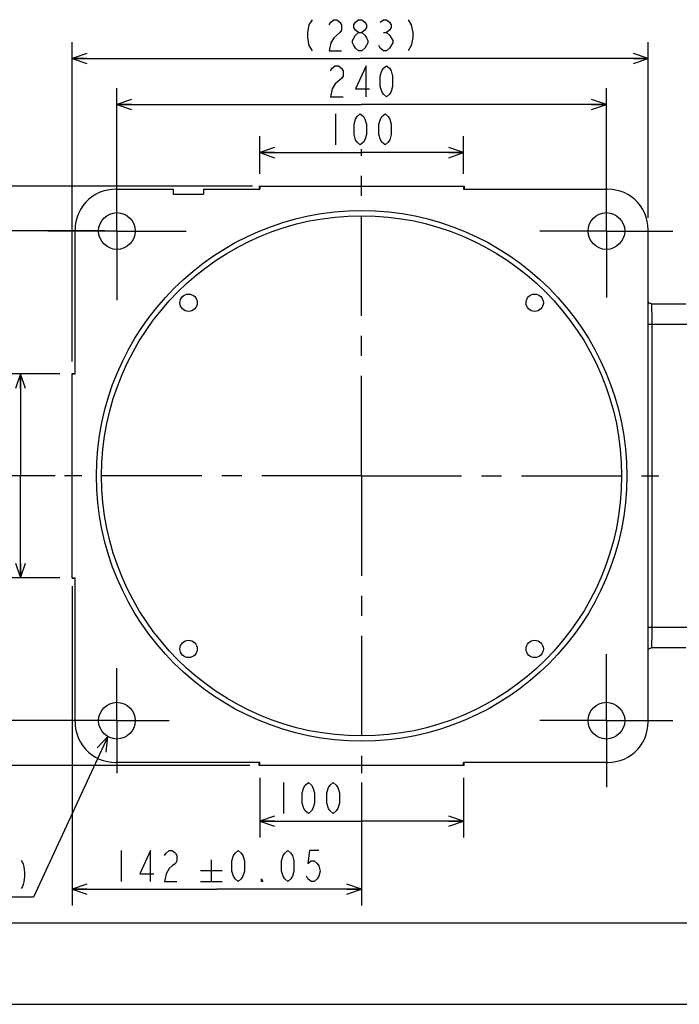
# Model space of a CAD drawing. Header units: millimetres. Extents: x 0 to 770, y -15 to 420.
# Tile 40 of 116: x 353 to 434, y 0 to 121. Entities that reach past the tile are written whole.
import ezdxf

# ---------------------------------------------------------------- set-up
doc = ezdxf.new("R2010")
doc.units = ezdxf.units.MM
doc.header["$LTSCALE"] = 32.67
doc.linetypes.add('CENTER', pattern=[0.6, 0.375, -0.075, 0.075, -0.075])
doc.layers.get('0').update_dxf_attribs({"linetype": 'CONTINUOUS'})
for name, color, linetype in [('ASSY', 7, 'CONTINUOUS'), ('AXIS', 7, 'CONTINUOUS'), ('DRA_ITEM', 7, 'CONTINUOUS'), ('DRAFT', 7, 'CONTINUOUS'), ('DRIV_DIM', 7, 'CONTINUOUS'), ('HOLE', 7, 'CONTINUOUS'), ('PARAM_DIM', 7, 'CONTINUOUS'), ('ROUND', 7, 'CONTINUOUS')]:
    doc.layers.add(name, color=color, linetype=linetype)
doc.styles.get("Standard").update_dxf_attribs({"font": 'txt', "width": 0.8})
doc.dimstyles.new('DIMSTYLE_1', dxfattribs={"dimtxt": 3.8, "dimasz": 1.8, "dimexe": 2, "dimexo": 1.5, "dimgap": 0.95, "dimtad": 1, "dimdec": 3, "dimlfac": 4, "dimdsep": 46, "dimtxsty": 'STANDARD', "dimblk": 'OPEN', "dimblk1": 'OPEN', "dimblk2": 'OPEN', "dimcen": 0.09, "dimadec": 0, "dimazin": 0, "dimtp": 0.001, "dimtm": 0.001, "dimtfac": 1, "dimtdec": 3, "dimtofl": 0, "dimtmove": 0, "dimatfit": 3, "dimldrblk": 'OPEN', "dimfxl": 1, "dimtolj": 1, "dimarcsym": 0})
doc.dimstyles.new('DIMSTYLE_3', dxfattribs={"dimtxt": 3.8, "dimasz": 1.8, "dimexe": 2, "dimexo": 1.5, "dimgap": 0.95, "dimtad": 1, "dimdec": 3, "dimlfac": 4, "dimdsep": 46, "dimtxsty": 'STANDARD', "dimblk": 'OPEN', "dimblk1": 'OPEN', "dimblk2": 'OPEN', "dimcen": 0.09, "dimadec": 0, "dimazin": 0, "dimtp": 0.5, "dimtm": 0.5, "dimtfac": 1, "dimtdec": 3, "dimtofl": 0, "dimtmove": 0, "dimatfit": 3, "dimldrblk": 'OPEN', "dimfxl": 1, "dimtolj": 1, "dimarcsym": 0})
doc.dimstyles.new('DIMSTYLE_4', dxfattribs={"dimtxt": 3.8, "dimasz": 1.8, "dimexe": 2, "dimexo": 1.5, "dimgap": 0.95, "dimtad": 1, "dimdec": 3, "dimlfac": 4, "dimdsep": 46, "dimtxsty": 'STANDARD', "dimblk": 'OPEN', "dimblk1": 'OPEN', "dimblk2": 'OPEN', "dimcen": 0.09, "dimadec": 0, "dimazin": 0, "dimtol": 1, "dimtp": 0.05, "dimtm": 0.05, "dimtfac": 1, "dimtdec": 3, "dimtofl": 0, "dimtmove": 0, "dimatfit": 3, "dimldrblk": 'OPEN', "dimfxl": 1, "dimtolj": 1, "dimarcsym": 0})
doc.dimstyles.new('DIMSTYLE_5', dxfattribs={"dimtxt": 3.8, "dimasz": 1.8, "dimexe": 2, "dimexo": 1.5, "dimgap": 0.95, "dimtad": 1, "dimdec": 3, "dimlfac": 4, "dimdsep": 46, "dimtxsty": 'STANDARD', "dimblk": 'OPEN', "dimblk1": 'OPEN', "dimblk2": 'OPEN', "dimcen": 0.09, "dimadec": 0, "dimazin": 0, "dimtp": 0.3, "dimtm": 0.3, "dimtfac": 1, "dimtdec": 3, "dimtofl": 0, "dimtmove": 0, "dimatfit": 3, "dimldrblk": 'OPEN', "dimfxl": 1, "dimtolj": 1, "dimarcsym": 0})

# ---------------------------------------------------------------- blocks, each defined once
blk = doc.blocks.new('_OPEN')
at = {"color": 0, "linetype": 'BYBLOCK'}
for p, q in [((0, 0), (-1, 0.342)), ((-1, -0.342), (0, 0)), ((-1, 0), (0, 0))]:
    blk.add_line(p, q, dxfattribs=at)
blk = doc.blocks.new('*D9')
at = {"layer": 'DRIV_DIM', "color": 2, "linetype": 'CONTINUOUS'}
for p, q in [((381.15, 100.26), (324.5, 100.26)), ((326.5, 100.26), (326.5, 64.76)), ((326.5, 29.26), (326.5, 64.76)), ((381.15, 29.26), (324.5, 29.26))]:
    blk.add_line(p, q, dxfattribs=at)
at = {"layer": 'DRIV_DIM', "color": 2, "linetype": 'CONTINUOUS', "xscale": 1.8, "yscale": 1.8, "zscale": 1.8}
for p, rotation in [((326.5, 100.26), 90), ((326.5, 29.26), 270)]:
    blk.add_blockref('_OPEN', p, dxfattribs=dict(at, rotation=rotation))
blk = doc.blocks.new('*D10')
at = {"layer": 'DRIV_DIM', "color": 2, "linetype": 'CONTINUOUS'}
for p, q in [((359.65, 78.76), (359.65, 117.9)), ((430.28, 96.39), (430.28, 117.9)), ((359.65, 115.9), (394.97, 115.9)), ((430.28, 115.9), (394.97, 115.9))]:
    blk.add_line(p, q, dxfattribs=at)
at = {"layer": 'DRIV_DIM', "color": 2, "linetype": 'CONTINUOUS', "xscale": 1.8, "yscale": 1.8, "zscale": 1.8, "rotation": 180}
blk.add_blockref('_OPEN', (359.65, 115.9), dxfattribs=at)
at = {"layer": 'DRIV_DIM', "color": 2, "linetype": 'CONTINUOUS', "xscale": 1.8, "yscale": 1.8, "zscale": 1.8}
blk.add_blockref('_OPEN', (430.28, 115.9), dxfattribs=at)
blk = doc.blocks.new('*D12')
at = {"layer": 'PARAM_DIM', "color": 2, "linetype": 'CONTINUOUS'}
for p, q in [((365.15, 96.26), (365.15, 112.27)), ((425.15, 96.26), (425.15, 112.27)), ((365.15, 110.27), (395.15, 110.27)), ((425.15, 110.27), (395.15, 110.27))]:
    blk.add_line(p, q, dxfattribs=at)
at = {"layer": 'PARAM_DIM', "color": 2, "linetype": 'CONTINUOUS', "xscale": 1.8, "yscale": 1.8, "zscale": 1.8, "rotation": 180}
blk.add_blockref('_OPEN', (365.15, 110.27), dxfattribs=at)
at = {"layer": 'PARAM_DIM', "color": 2, "linetype": 'CONTINUOUS', "xscale": 1.8, "yscale": 1.8, "zscale": 1.8}
blk.add_blockref('_OPEN', (425.15, 110.27), dxfattribs=at)
blk = doc.blocks.new('*D13')
at = {"layer": 'PARAM_DIM', "color": 2, "linetype": 'CONTINUOUS'}
for p, q in [((363.65, 94.76), (342.69, 94.76)), ((344.69, 94.76), (344.69, 64.76)), ((344.69, 34.76), (344.69, 64.76)), ((363.65, 34.76), (342.69, 34.76))]:
    blk.add_line(p, q, dxfattribs=at)
at = {"layer": 'PARAM_DIM', "color": 2, "linetype": 'CONTINUOUS', "xscale": 1.8, "yscale": 1.8, "zscale": 1.8}
for p, rotation in [((344.69, 94.76), 90), ((344.69, 34.76), 270)]:
    blk.add_blockref('_OPEN', p, dxfattribs=dict(at, rotation=rotation))
blk = doc.blocks.new('*D14')
at = {"layer": 'PARAM_DIM', "color": 2, "linetype": 'CONTINUOUS'}
for p, q in [((359.65, 51.22), (359.65, 12.1)), ((395.15, 27.19), (395.15, 12.1)), ((359.65, 14.1), (377.4, 14.1)), ((395.15, 14.1), (377.4, 14.1))]:
    blk.add_line(p, q, dxfattribs=at)
at = {"layer": 'PARAM_DIM', "color": 2, "linetype": 'CONTINUOUS', "xscale": 1.8, "yscale": 1.8, "zscale": 1.8, "rotation": 180}
blk.add_blockref('_OPEN', (359.65, 14.1), dxfattribs=at)
at = {"layer": 'PARAM_DIM', "color": 2, "linetype": 'CONTINUOUS', "xscale": 1.8, "yscale": 1.8, "zscale": 1.8}
blk.add_blockref('_OPEN', (395.15, 14.1), dxfattribs=at)
blk = doc.blocks.new('*D15')
at = {"layer": 'PARAM_DIM', "color": 2, "linetype": 'CONTINUOUS'}
for p, q in [((358.15, 77.26), (351.33, 77.26)), ((353.33, 77.26), (353.33, 64.76)), ((353.33, 52.26), (353.33, 64.76)), ((358.15, 52.26), (351.33, 52.26))]:
    blk.add_line(p, q, dxfattribs=at)
at = {"layer": 'PARAM_DIM', "color": 2, "linetype": 'CONTINUOUS', "xscale": 1.8, "yscale": 1.8, "zscale": 1.8}
for p, rotation in [((353.33, 77.26), 90), ((353.33, 52.26), 270)]:
    blk.add_blockref('_OPEN', p, dxfattribs=dict(at, rotation=rotation))
blk = doc.blocks.new('*D16')
at = {"layer": 'PARAM_DIM', "color": 2, "linetype": 'CONTINUOUS'}
for p, q in [((381.77, 100.26), (334.03, 100.26)), ((336.03, 100.26), (336.03, 82.51)), ((336.03, 64.76), (336.03, 82.51)), ((357.59, 64.76), (334.03, 64.76))]:
    blk.add_line(p, q, dxfattribs=at)
at = {"layer": 'PARAM_DIM', "color": 2, "linetype": 'CONTINUOUS', "xscale": 1.8, "yscale": 1.8, "zscale": 1.8}
for p, rotation in [((336.03, 100.26), 90), ((336.03, 64.76), 270)]:
    blk.add_blockref('_OPEN', p, dxfattribs=dict(at, rotation=rotation))
blk = doc.blocks.new('*D17')
at = {"layer": 'PARAM_DIM', "color": 2, "linetype": 'CONTINUOUS'}
for p, q in [((382.65, 101.76), (382.65, 106.36)), ((407.65, 101.76), (407.65, 106.36)), ((382.65, 104.36), (395.15, 104.36)), ((407.65, 104.36), (395.15, 104.36))]:
    blk.add_line(p, q, dxfattribs=at)
at = {"layer": 'PARAM_DIM', "color": 2, "linetype": 'CONTINUOUS', "xscale": 1.8, "yscale": 1.8, "zscale": 1.8, "rotation": 180}
blk.add_blockref('_OPEN', (382.65, 104.36), dxfattribs=at)
at = {"layer": 'PARAM_DIM', "color": 2, "linetype": 'CONTINUOUS', "xscale": 1.8, "yscale": 1.8, "zscale": 1.8}
blk.add_blockref('_OPEN', (407.65, 104.36), dxfattribs=at)
blk = doc.blocks.new('*D18')
at = {"layer": 'PARAM_DIM', "color": 2, "linetype": 'CONTINUOUS'}
for p, q in [((357.59, 64.76), (334.03, 64.76)), ((336.03, 64.76), (336.03, 47.01)), ((336.03, 29.26), (336.03, 47.01)), ((381.44, 29.26), (334.03, 29.26))]:
    blk.add_line(p, q, dxfattribs=at)
at = {"layer": 'PARAM_DIM', "color": 2, "linetype": 'CONTINUOUS', "xscale": 1.8, "yscale": 1.8, "zscale": 1.8}
for p, rotation in [((336.03, 64.76), 90), ((336.03, 29.26), 270)]:
    blk.add_blockref('_OPEN', p, dxfattribs=dict(at, rotation=rotation))
blk = doc.blocks.new('*D19')
at = {"layer": 'PARAM_DIM', "color": 2, "linetype": 'CONTINUOUS'}
for p, q in [((382.65, 27.76), (382.65, 20.43)), ((407.65, 27.76), (407.65, 20.43)), ((382.65, 22.43), (395.15, 22.43)), ((407.65, 22.43), (395.15, 22.43))]:
    blk.add_line(p, q, dxfattribs=at)
at = {"layer": 'PARAM_DIM', "color": 2, "linetype": 'CONTINUOUS', "xscale": 1.8, "yscale": 1.8, "zscale": 1.8, "rotation": 180}
blk.add_blockref('_OPEN', (382.65, 22.43), dxfattribs=at)
at = {"layer": 'PARAM_DIM', "color": 2, "linetype": 'CONTINUOUS', "xscale": 1.8, "yscale": 1.8, "zscale": 1.8}
blk.add_blockref('_OPEN', (407.65, 22.43), dxfattribs=at)

msp = doc.modelspace()

# ---------------------------------------------------------------- linework, layer by layer
at = {"color": 7, "linetype": 'CONTINUOUS'}
for p, q in [((365.018147, 99.88815), (372.02579, 99.88815)), ((372.02579, 99.88815), (372.02579, 99.257221)), ((372.02579, 99.257221), (375.77579, 99.257221)), ((375.77579, 99.88815), (375.77579, 99.257221)), ((430.281719, 34.624578), (430.281719, 94.889864)), ((10, 10), (584, 10)), ((12.377365, 0), (584.301025, 0))]:
    msp.add_line(p, q, dxfattribs=at)
at = {"layer": 'ASSY', "color": 7, "linetype": 'CONTINUOUS'}
for centre in [(373.937586, 85.970424), (416.363993, 85.970424), (373.937586, 43.544017), (416.363993, 43.544017)]:
    msp.add_circle(centre, 1.0625, dxfattribs=at)
at = {"layer": 'AXIS', "color": 7, "linetype": 'CENTER'}
for p, q in [((395.15079, 64.757221), (395.15079, 104.795563)), ((365.15079, 94.757221), (365.15079, 103.244346)), ((425.15079, 94.757221), (425.15079, 102.896545)), ((365.15079, 94.757221), (356.663664, 94.757221)), ((365.15079, 94.757221), (365.15079, 86.270096)), ((365.15079, 94.757221), (373.637915, 94.757221)), ((425.15079, 94.757221), (417.011465, 94.757221)), ((425.15079, 94.757221), (425.15079, 86.617897)), ((425.15079, 94.757221), (433.290114, 94.757221)), ((395.15079, 64.757221), (358.734649, 64.757221)), ((395.15079, 64.757221), (395.15079, 28.341081)), ((395.15079, 64.757221), (431.56693, 64.757221)), ((425.15079, 34.757221), (425.15079, 42.896545)), ((365.15079, 34.757221), (365.15079, 41.173361)), ((365.15079, 34.757221), (358.734649, 34.757221)), ((365.15079, 34.757221), (365.15079, 28.341081)), ((365.15079, 34.757221), (371.56693, 34.757221)), ((425.15079, 34.757221), (417.011465, 34.757221)), ((425.15079, 34.757221), (433.290114, 34.757221)), ((425.15079, 34.757221), (425.15079, 26.617897))]:
    msp.add_line(p, q, dxfattribs=at)
at = {"layer": 'AXIS', "color": 7, "linetype": 'CONTINUOUS'}
for centre, radius in [((365.15079, 94.757221), 2.25), ((395.15079, 64.757221), 31.875), ((425.15079, 94.757221), 2.25), ((365.15079, 34.757221), 2.25), ((425.15079, 34.757221), 2.25)]:
    msp.add_circle(centre, radius, dxfattribs=at)
at = {"layer": 'DRA_ITEM', "color": 2, "linetype": 'CONTINUOUS'}
for p, q in [((364.02579, 32.808664), (354.918976, 13.118781)), ((354.418976, 13.118781), (319.458976, 13.118781)), ((354.918976, 13.118781), (354.418976, 13.118781))]:
    msp.add_line(p, q, dxfattribs=at)
for points in [[(363.828939, 30.916507), (364.02579, 32.808664), (362.711408, 31.433379)], [(353.42148, 17.631279), (353.563962, 17.393782), (353.658986, 17.156281), (353.753974, 16.800032), (353.801468, 16.206281), (353.801468, 15.61253), (353.753974, 15.018779), (353.658986, 14.66253), (353.563962, 14.425029), (353.42148, 14.187532)]]:
    msp.add_lwpolyline(points, dxfattribs=at)
at = {"layer": 'DRAFT', "color": 7, "linetype": 'CONTINUOUS'}
for p, q in [((382.65079, 100.257221), (382.65079, 99.88815)), ((382.65079, 100.257221), (407.65079, 100.257221)), ((407.65079, 100.257221), (407.65079, 99.88815)), ((375.77579, 99.88815), (382.65079, 99.88815)), ((407.65079, 99.88815), (425.283433, 99.88815)), ((360.01986, 77.257221), (360.01986, 94.889864)), ((359.65079, 52.257221), (359.65079, 77.257221)), ((359.65079, 77.257221), (360.01986, 77.257221)), ((359.65079, 52.257221), (360.01986, 52.257221)), ((360.01986, 34.624578), (360.01986, 52.257221)), ((382.65079, 29.626291), (365.018147, 29.626291)), ((382.65079, 29.257221), (382.65079, 29.626291)), ((407.65079, 29.257221), (382.65079, 29.257221)), ((425.283433, 29.626291), (407.65079, 29.626291)), ((407.65079, 29.257221), (407.65079, 29.626291))]:
    msp.add_line(p, q, dxfattribs=at)
at = {"layer": 'DRIV_DIM', "color": 2, "linetype": 'CONTINUOUS'}
msp.add_line((397.816237, 119.068349), (398.19626, 119.068349), dxfattribs=at)
for points in [[(389.076272, 120.65169), (388.696248, 120.018354), (388.506237, 119.068349), (388.506237, 118.435031), (388.696248, 117.485026), (389.076272, 116.851689)], [(391.166257, 120.018354), (391.356269, 120.335022), (391.736257, 120.65169), (392.116244, 120.65169), (392.496268, 120.335022), (392.686243, 120.018354), (392.686243, 119.385017), (392.496268, 119.068349)], [(394.776265, 119.068349), (394.396241, 119.385017), (394.206266, 119.701685), (394.206266, 120.018354), (394.396241, 120.335022), (394.776265, 120.65169), (395.156252, 120.65169), (395.53624, 120.335022), (395.726251, 120.018354), (395.726251, 119.701685), (395.53624, 119.385017), (395.156252, 119.068349)], [(397.436249, 120.335022), (397.816237, 120.65169), (398.19626, 120.65169), (398.576248, 120.335022), (398.76626, 120.018354), (398.76626, 119.701685), (398.576248, 119.385017), (398.19626, 119.068349), (398.576248, 118.751681), (398.76626, 118.435031), (398.956271, 118.118362), (398.956271, 117.801694)], [(400.856245, 120.65169), (401.236269, 120.018354), (401.426244, 119.068349), (401.426244, 118.435031), (401.236269, 117.485026), (400.856245, 116.851689)], [(392.496268, 119.068349), (391.736257, 118.435031), (391.356269, 117.801694), (391.166257, 116.851689), (392.686243, 116.851689)], [(394.776265, 116.851689), (394.396241, 117.168357), (394.206266, 117.485026), (394.016254, 117.801694), (394.016254, 118.118362), (394.396241, 118.751681)], [(394.396241, 118.751681), (394.776265, 119.068349), (395.156252, 119.068349), (395.53624, 118.751681), (395.726251, 118.435031), (395.916263, 118.118362), (395.916263, 117.801694)], [(395.916263, 117.801694), (395.53624, 117.168357), (395.156252, 116.851689), (394.776265, 116.851689)], [(398.956271, 117.801694), (398.576248, 117.168357), (398.19626, 116.851689), (397.816237, 116.851689), (397.436249, 117.168357), (397.246237, 117.485026)]]:
    msp.add_lwpolyline(points, dxfattribs=at)
at = {"layer": 'HOLE', "color": 7, "linetype": 'CONTINUOUS'}
msp.add_circle((395.15079, 64.757221), 32.5, dxfattribs=at)
at = {"layer": 'PARAM_DIM', "color": 2, "linetype": 'CONTINUOUS'}
for p, q in [((391.945121, 109.111761), (391.945121, 105.31176)), ((385.576334, 27.180271), (385.576334, 23.38027)), ((365.665117, 18.851773), (365.665117, 15.051776)), ((376.72311, 17.711774), (376.72311, 15.051776)), ((375.393135, 16.381773), (378.05312, 16.381773)), ((375.393135, 15.051776), (378.05312, 15.051776))]:
    msp.add_line(p, q, dxfattribs=at)
for points in [[(391.350795, 114.382423), (391.540807, 114.699092), (391.920794, 115.01576), (392.300781, 115.01576), (392.680805, 114.699092), (392.870781, 114.382423), (392.870781, 113.749087), (392.680805, 113.432419)], [(395.720777, 111.21575), (395.720777, 115.01576), (394.390803, 112.165746), (396.100801, 112.165746)], [(398.190786, 111.21575), (397.810798, 111.532427), (397.620787, 111.849077), (397.430775, 112.482414), (397.430775, 113.749087), (397.620787, 114.382423), (397.810798, 114.699092), (398.190786, 115.01576), (398.570773, 114.699092), (398.760785, 114.382423), (398.950797, 113.749087), (398.950797, 112.482414), (398.760785, 111.849077), (398.570773, 111.532427), (398.190786, 111.21575)], [(392.680805, 113.432419), (391.920794, 112.799082), (391.540807, 112.165746), (391.350795, 111.21575), (392.870781, 111.21575)], [(394.985093, 105.31176), (394.605105, 105.628419), (394.415094, 105.945087), (394.225118, 106.578424), (394.225118, 107.845088), (394.415094, 108.478425), (394.605105, 108.795093), (394.985093, 109.111761), (395.365117, 108.795093), (395.555128, 108.478425), (395.745104, 107.845088), (395.745104, 106.578424), (395.555128, 105.945087), (395.365117, 105.628419), (394.985093, 105.31176)], [(398.025101, 105.31176), (397.645114, 105.628419), (397.455102, 105.945087), (397.265126, 106.578424), (397.265126, 107.845088), (397.455102, 108.478425), (397.645114, 108.795093), (398.025101, 109.111761), (398.405125, 108.795093), (398.5951, 108.478425), (398.785112, 107.845088), (398.785112, 106.578424), (398.5951, 105.945087), (398.405125, 105.628419), (398.025101, 105.31176)], [(388.616343, 23.38027), (388.236319, 23.696939), (388.046343, 24.013602), (387.856332, 24.646939), (387.856332, 25.913603), (388.046343, 26.546939), (388.236319, 26.863603), (388.616343, 27.180271), (388.99633, 26.863603), (389.186342, 26.546939), (389.376318, 25.913603), (389.376318, 24.646939), (389.186342, 24.013602), (388.99633, 23.696939), (388.616343, 23.38027)], [(391.656315, 23.38027), (391.276327, 23.696939), (391.086315, 24.013602), (390.89634, 24.646939), (390.89634, 25.913603), (391.086315, 26.546939), (391.276327, 26.863603), (391.656315, 27.180271), (392.036338, 26.863603), (392.226314, 26.546939), (392.416326, 25.913603), (392.416326, 24.646939), (392.226314, 24.013602), (392.036338, 23.696939), (391.656315, 23.38027)], [(369.275124, 15.051776), (369.275124, 18.851773), (367.945114, 16.001776), (369.655111, 16.001776)], [(370.985122, 18.218441), (371.175134, 18.535109), (371.555121, 18.851773), (371.935109, 18.851773), (372.315132, 18.535109), (372.505108, 18.218441), (372.505108, 17.585109), (372.315132, 17.26844), (371.935109, 16.951776), (371.555121, 16.635108), (371.175134, 16.001776), (370.985122, 15.051776), (372.505108, 15.051776)], [(380.016467, 15.051776), (379.636443, 15.36844), (379.446468, 15.685108), (379.256456, 16.31844), (379.256456, 17.585109), (379.446468, 18.218441), (379.636443, 18.535109), (380.016467, 18.851773), (380.396454, 18.535109), (380.586466, 18.218441), (380.776442, 17.585109), (380.776442, 16.31844), (380.586466, 15.685108), (380.396454, 15.36844), (380.016467, 15.051776)], [(386.096447, 15.051776), (385.71646, 15.36844), (385.526448, 15.685108), (385.336472, 16.31844), (385.336472, 17.585109), (385.526448, 18.218441), (385.71646, 18.535109), (386.096447, 18.851773), (386.476471, 18.535109), (386.666446, 18.218441), (386.856458, 17.585109), (386.856458, 16.31844), (386.666446, 15.685108), (386.476471, 15.36844), (386.096447, 15.051776)], [(389.896466, 18.851773), (388.756468, 18.851773), (388.566456, 17.26844), (388.946443, 17.585109), (389.326467, 17.585109), (389.706454, 17.26844), (389.896466, 16.951776), (390.086442, 16.31844), (389.896466, 15.685108), (389.706454, 15.36844), (389.326467, 15.051776), (388.946443, 15.051776), (388.566456, 15.36844), (388.376444, 15.685108)], [(383.056439, 15.051776), (382.866463, 15.051776), (382.866463, 15.36844), (383.056439, 15.051776)]]:
    msp.add_lwpolyline(points, dxfattribs=at)
at = {"layer": 'ROUND', "color": 7, "linetype": 'CONTINUOUS'}
for p, q in [((382.598589, 100.257221), (382.598589, 99.88815)), ((382.598601, 100.257221), (382.65079, 100.257221)), ((407.65079, 100.257221), (407.702819, 100.257221)), ((407.70299, 100.257221), (407.70299, 99.88815)), ((430.683694, 85.845948), (434.90079, 85.845948)), ((359.65079, 77.309421), (360.01986, 77.309421)), ((359.65079, 77.257221), (359.65079, 77.30925)), ((359.65079, 52.205033), (359.65079, 52.257221)), ((359.65079, 52.20502), (360.01986, 52.20502)), ((434.90079, 43.668493), (430.683694, 43.668493)), ((382.598589, 29.257221), (382.598589, 29.626291)), ((382.65079, 29.257221), (382.598761, 29.257221)), ((407.702978, 29.257221), (407.65079, 29.257221)), ((407.70299, 29.257221), (407.70299, 29.626291))]:
    msp.add_line(p, q, dxfattribs=at)
at = {"layer": 'ROUND', "color": 9, "linetype": 'CONTINUOUS'}
for p, q in [((430.281719, 83.345948), (435.95079, 83.345948)), ((430.762251, 46.168493), (430.762251, 83.345948)), ((435.95079, 46.168493), (430.281719, 46.168493))]:
    msp.add_line(p, q, dxfattribs=at)
at = {"layer": 'ROUND', "color": 7, "linetype": 'CONTINUOUS'}
for points in [[(365.018147, 99.88815), (364.495453, 99.860762), (363.978567, 99.778906), (363.473141, 99.643492), (362.984701, 99.456014), (362.518585, 99.21853), (362.079883, 98.933646), (361.673386, 98.604477), (361.303533, 98.234624), (360.974365, 97.828127), (360.68948, 97.389425), (360.451997, 96.923309), (360.264518, 96.43487), (360.129104, 95.929444), (360.047248, 95.412557), (360.01986, 94.889864)], [(430.281719, 94.889864), (430.254331, 95.412557), (430.172475, 95.929444), (430.037061, 96.43487), (429.849583, 96.923309), (429.612099, 97.389425), (429.327214, 97.828127), (428.998046, 98.234625), (428.628193, 98.604478), (428.221696, 98.933646), (427.782994, 99.218531), (427.316878, 99.456014), (426.828438, 99.643492), (426.323013, 99.778906), (425.806126, 99.860762), (425.283433, 99.88815)], [(430.683688, 85.845947), (430.632184, 85.848619), (430.546308, 85.865276), (430.468689, 85.894769), (430.401055, 85.933982), (430.344406, 85.979568), (430.298685, 86.028456), (430.281719, 86.052145)], [(430.281719, 43.462777), (430.317212, 43.50742), (430.374848, 43.561066), (430.44698, 43.608613), (430.531671, 43.644718), (430.625459, 43.665077), (430.683688, 43.668494)], [(360.01986, 34.624578), (360.047248, 34.101885), (360.129104, 33.584998), (360.264518, 33.079572), (360.451997, 32.591132), (360.68948, 32.125016), (360.974365, 31.686314), (361.303533, 31.279817), (361.673386, 30.909964), (362.079883, 30.580796), (362.518585, 30.295911), (362.984702, 30.058428), (363.473141, 29.870949), (363.978567, 29.735535), (364.495454, 29.65368), (365.018147, 29.626291)], [(425.283433, 29.626291), (425.806126, 29.65368), (426.323013, 29.735535), (426.828439, 29.870949), (427.316878, 30.058428), (427.782994, 30.295911), (428.221696, 30.580796), (428.628193, 30.909964), (428.998046, 31.279817), (429.327215, 31.686315), (429.612099, 32.125017), (429.849583, 32.591133), (430.037061, 33.079572), (430.172475, 33.584998), (430.254331, 34.101885), (430.281719, 34.624578)]]:
    msp.add_lwpolyline(points, dxfattribs=at)
at = {"layer": 'ROUND', "color": 9, "linetype": 'CONTINUOUS'}
for points in [[(430.762251, 83.345948), (430.761733, 83.632539), (430.760242, 83.90774), (430.757782, 84.177126), (430.754396, 84.435606), (430.750132, 84.680001), (430.745034, 84.907785), (430.739164, 85.116189), (430.732603, 85.302306), (430.725434, 85.463846), (430.717724, 85.599206), (430.709599, 85.706109), (430.700905, 85.78521), (430.691717, 85.832876), (430.683698, 85.845948)], [(430.683698, 43.668493), (430.691338, 43.680357), (430.700013, 43.723032), (430.708522, 43.796645), (430.716704, 43.899922), (430.724458, 44.031416), (430.731703, 44.189685), (430.738352, 44.372854), (430.744313, 44.578377), (430.749511, 44.803648), (430.753896, 45.046575), (430.757395, 45.303187), (430.760032, 45.578469), (430.761689, 45.869943), (430.762251, 46.168493)]]:
    msp.add_lwpolyline(points, dxfattribs=at)

# ---------------------------------------------------------------- dimensions: what is measured, and where the dimension line sits
at = {"layer": 'DRIV_DIM', "color": 2, "linetype": 'CONTINUOUS'}
dim = msp.add_linear_dim(base=(430.281719, 115.901689), p1=(359.65079, 77.257221), p2=(430.281719, 94.889864), text='(<>)', dimstyle='DIMSTYLE_1', dxfattribs=at)
dim.commit()
dim.dimension.update_dxf_attribs({"geometry": '*D10', "text_midpoint": (387.366254, 115.901689), "dimtype": 160})
dim = msp.add_linear_dim(base=(326.498963, 29.257221), p1=(382.65079, 100.257221), p2=(382.65079, 29.257221), angle=270, text='(<>)', dimstyle='DIMSTYLE_1', dxfattribs=at)
dim.commit()
dim.dimension.update_dxf_attribs({"geometry": '*D9', "text_midpoint": (326.498963, 57.157221), "dimtype": 160})
at = {"layer": 'PARAM_DIM', "color": 2, "linetype": 'CONTINUOUS'}
for base, p1, p2, angle, dimstyle, picture, middle in [((365.15079, 110.265752), (425.15079, 94.757221), (365.15079, 94.757221), 180, 'DIMSTYLE_3', '*D12', (390.59079, 110.265752)), ((336.030817, 64.757221), (383.274695, 100.257221), (359.085589, 64.757221), 270, 'DIMSTYLE_4', '*D16', (336.030817, 69.251554)), ((344.686925, 94.757221), (365.15079, 34.757221), (365.15079, 94.757221), 90, 'DIMSTYLE_3', '*D13', (344.686925, 65.8303)), ((353.330933, 77.257221), (359.65079, 52.257221), (359.65079, 77.257221), 90, 'DIMSTYLE_5', '*D15', (353.330933, 65.101314)), ((336.030817, 64.757221), (382.943338, 29.257221), (359.085589, 64.757221), 90, 'DIMSTYLE_4', '*D18', (336.030817, 33.751554)), ((382.65079, 22.430271), (407.65079, 29.257221), (382.65079, 29.257221), 180, 'DIMSTYLE_5', '*D19', (384.056327, 22.430271))]:
    dim = msp.add_linear_dim(base=base, p1=p1, p2=p2, angle=angle, dimstyle=dimstyle, dxfattribs=at)
    dim.commit()
    dim.dimension.update_dxf_attribs({"geometry": picture, "text_midpoint": middle, "dimtype": 160})
for base, p1, p2, dimstyle, picture, middle in [((407.65079, 104.361757), (382.65079, 100.257221), (407.65079, 100.257221), 'DIMSTYLE_5', '*D17', (390.425111, 104.361757)), ((395.15079, 14.101774), (359.65079, 52.715447), (395.15079, 28.69202), 'DIMSTYLE_4', '*D14', (364.145123, 14.101774))]:
    dim = msp.add_linear_dim(base=base, p1=p1, p2=p2, dimstyle=dimstyle, dxfattribs=at)
    dim.commit()
    dim.dimension.update_dxf_attribs({"geometry": picture, "text_midpoint": middle, "dimtype": 160})

doc.saveas('drawing.dxf')
